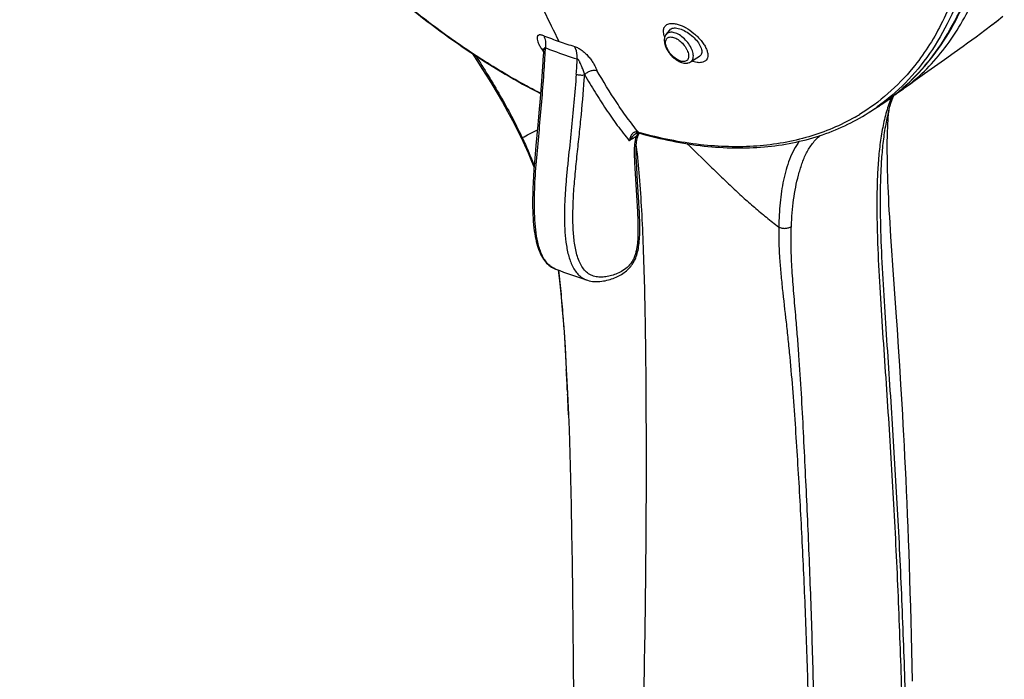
# Model space of a CAD drawing. Header units: millimetres. Extents: x 18 to 699, y 6 to 689.
# Tile 8 of 53: x 185 to 267, y 170 to 225. Entities that reach past the tile are written whole.
import ezdxf

# ---------------------------------------------------------------- set-up
doc = ezdxf.new("R2010")
doc.units = ezdxf.units.MM
doc.header["$LTSCALE"] = 46.255
doc.layers.get('0').update_dxf_attribs({"linetype": 'CONTINUOUS'})

msp = doc.modelspace()

# ---------------------------------------------------------------- linework, layer by layer
at = {"color": 7, "linetype": 'CONTINUOUS'}
for p, q in [((239.062, 223.584), (239.355, 223.946)), ((262.208, 221.496), (263.001, 222.06)), ((263.001, 222.06), (263.754, 222.601)), ((241.095, 221.296), (241.828, 221.757)), ((259.761, 219.758), (260.546, 220.317)), ((258.744, 219.118), (258.755, 219.128)), ((258.747, 219.115), (258.757, 219.125)), ((258.795, 219.06), (258.807, 219.068)), ((255.86, 217.047), (256.618, 217.528)), ((257.576, 217.26), (257.576, 217.258)), ((257.592, 217.252), (257.601, 217.318)), ((257.601, 217.318), (257.609, 217.372)), ((257.609, 217.372), (257.616, 217.416)), ((236.542, 215.318), (236.535, 215.314)), ((236.734, 215.372), (236.734, 215.372)), ((236.806, 215.326), (236.829, 215.358)), ((236.612, 212.49), (236.585, 213.02)), ((236.644, 211.92), (236.612, 212.49)), ((236.682, 211.302), (236.644, 211.92)), ((236.789, 209.605), (236.682, 211.302)), ((257.911, 204.369), (257.827, 205.582)), ((229.874, 204.041), (229.874, 204.041)), ((258.189, 200.429), (257.911, 204.369)), ((232.515, 203.121), (232.515, 203.121)), ((258.287, 199.013), (258.189, 200.429)), ((258.386, 197.544), (258.287, 199.013)), ((258.485, 196.021), (258.386, 197.544)), ((230.854, 193.696), (230.933, 191.91))]:
    msp.add_line(p, q, dxfattribs=at)
at = {"color": 9, "linetype": 'CONTINUOUS'}
for p, q in [((258.741, 219.121), (258.752, 219.13)), ((258.743, 219.118), (258.754, 219.127)), ((230.751, 195.765), (230.752, 195.728)), ((230.854, 193.696), (230.857, 193.633))]:
    msp.add_line(p, q, dxfattribs=at)
at = {"color": 7, "linetype": 'CONTINUOUS'}
for points in [[(266.144, 224.364), (266.522, 224.66), (267.054, 225.105)], [(263.754, 222.601), (264.119, 222.865), (264.48, 223.127), (264.838, 223.389), (265.194, 223.653), (265.552, 223.919), (266.144, 224.364)], [(222.929, 221.999), (223.015, 221.868), (223.366, 221.327), (223.738, 220.745), (224.134, 220.113), (224.551, 219.433), (224.993, 218.695), (225.435, 217.933), (225.86, 217.176), (226.264, 216.428), (226.639, 215.704), (226.966, 215.044)], [(228.844, 222.084), (228.808, 221.475), (228.798, 221.299)], [(228.813, 222.393), (228.812, 222.395), (228.813, 222.395), (228.814, 222.392), (228.815, 222.387), (228.817, 222.379), (228.82, 222.369), (228.823, 222.356), (228.827, 222.342), (228.83, 222.324), (228.833, 222.305), (228.837, 222.283), (228.84, 222.259), (228.842, 222.233), (228.844, 222.205), (228.845, 222.176), (228.846, 222.144), (228.845, 222.11), (228.844, 222.084)], [(228.798, 221.299), (228.689, 219.689), (228.578, 218.253), (228.476, 217.066), (228.385, 216.053)], [(260.546, 220.317), (261.377, 220.907), (262.208, 221.496)], [(258.807, 219.068), (259.399, 219.498), (259.761, 219.758)], [(258.07, 218.56), (258.337, 218.736), (258.795, 219.06)], [(257.576, 217.26), (257.666, 217.58), (257.781, 217.947), (257.902, 218.288), (257.983, 218.491)], [(257.827, 205.582), (257.75, 206.747), (257.714, 207.311), (257.68, 207.862), (257.648, 208.402), (257.618, 208.928), (257.591, 209.44), (257.566, 209.939), (257.543, 210.424), (257.523, 210.894), (257.506, 211.35), (257.49, 211.79), (257.478, 212.216), (257.468, 212.625), (257.46, 213.019), (257.454, 213.396), (257.451, 213.756), (257.45, 214.099), (257.451, 214.424), (257.453, 214.731), (257.458, 215.021), (257.464, 215.293), (257.472, 215.547), (257.481, 215.784), (257.491, 216.004), (257.501, 216.206), (257.513, 216.391), (257.524, 216.56), (257.536, 216.712), (257.548, 216.849), (257.56, 216.971), (257.572, 217.078), (257.582, 217.171), (257.592, 217.252)], [(228.385, 216.053), (228.226, 214.345), (228.16, 213.614), (228.103, 212.949), (228.056, 212.337), (228.019, 211.773), (227.99, 211.245), (227.97, 210.758), (227.957, 210.309), (227.95, 209.9), (227.949, 209.533), (227.953, 209.195), (227.961, 208.874), (227.973, 208.57), (227.989, 208.278), (228.009, 207.999), (228.032, 207.731), (228.06, 207.474), (228.091, 207.229), (228.126, 206.994), (228.165, 206.769), (228.207, 206.555), (228.253, 206.349), (228.303, 206.153), (228.357, 205.965), (228.415, 205.786), (228.477, 205.615), (228.543, 205.452), (228.613, 205.298), (228.687, 205.152), (228.765, 205.015), (228.847, 204.886), (228.933, 204.766), (229.022, 204.654), (229.115, 204.551), (229.211, 204.456), (229.31, 204.369), (229.413, 204.29), (229.519, 204.218), (229.628, 204.154), (229.74, 204.098), (229.855, 204.049), (229.874, 204.041)], [(226.966, 215.044), (227.27, 214.399), (227.578, 213.71), (227.862, 213.03), (228.069, 212.501)], [(236.542, 215.318), (236.57, 215.334), (236.599, 215.348), (236.627, 215.358), (236.654, 215.366), (236.68, 215.371), (236.706, 215.373), (236.734, 215.372)], [(236.585, 213.02), (236.57, 213.358), (236.563, 213.522), (236.559, 213.682), (236.556, 213.837), (236.557, 213.987), (236.56, 214.131), (236.566, 214.268), (236.575, 214.399), (236.588, 214.526), (236.603, 214.649), (236.622, 214.769), (236.645, 214.887), (236.672, 215.006), (236.691, 215.076)], [(236.691, 215.076), (236.692, 215.082), (236.706, 215.127), (236.725, 215.175), (236.747, 215.224), (236.774, 215.274), (236.806, 215.326)], [(236.734, 215.372), (236.763, 215.369), (236.794, 215.365), (236.821, 215.36), (236.845, 215.355), (236.866, 215.35), (236.877, 215.347)], [(232.515, 203.121), (232.654, 203.082), (232.797, 203.051), (232.944, 203.029), (233.094, 203.015), (233.246, 203.01), (233.399, 203.012), (233.551, 203.022), (233.7, 203.037), (233.847, 203.059), (233.99, 203.085), (234.129, 203.115), (234.264, 203.148), (234.395, 203.186), (234.524, 203.226), (234.649, 203.27), (234.772, 203.318), (234.892, 203.369), (235.01, 203.424), (235.125, 203.483), (235.238, 203.545), (235.348, 203.611), (235.455, 203.681), (235.56, 203.754), (235.661, 203.832), (235.759, 203.913), (235.853, 203.999), (235.943, 204.087), (236.028, 204.178), (236.108, 204.272), (236.182, 204.367), (236.25, 204.462), (236.312, 204.558), (236.369, 204.654), (236.422, 204.754), (236.474, 204.86), (236.522, 204.972), (236.568, 205.091), (236.61, 205.216), (236.649, 205.347), (236.684, 205.483), (236.716, 205.624), (236.744, 205.768), (236.769, 205.915), (236.79, 206.064), (236.809, 206.217), (236.824, 206.374), (236.838, 206.536), (236.848, 206.705), (236.857, 206.88), (236.863, 207.065), (236.867, 207.261), (236.868, 207.467), (236.868, 207.68), (236.864, 207.899), (236.859, 208.12), (236.852, 208.346), (236.843, 208.577), (236.832, 208.817), (236.819, 209.07), (236.789, 209.605)], [(230.072, 203.968), (230.154, 203.311), (230.291, 202.044), (230.419, 200.67), (230.536, 199.177), (230.647, 197.535), (230.752, 195.728), (230.854, 193.696)], [(259.549, 169.748), (259.521, 171.048), (259.492, 172.319), (259.462, 173.56), (259.43, 174.774), (259.398, 175.961), (259.364, 177.123), (259.33, 178.259), (259.294, 179.372), (259.257, 180.461), (259.219, 181.528), (259.179, 182.574), (259.139, 183.598), (259.097, 184.601), (259.054, 185.585), (259.01, 186.55), (258.965, 187.496), (258.919, 188.424), (258.873, 189.333), (258.825, 190.225), (258.778, 191.1), (258.73, 191.959), (258.681, 192.802), (258.632, 193.629), (258.583, 194.441), (258.485, 196.021)], [(230.933, 191.916), (230.981, 190.698), (231.047, 188.692), (231.104, 186.584), (231.152, 184.37), (231.194, 182.063), (231.231, 179.632), (231.265, 177.049), (231.298, 174.33), (231.328, 171.405), (231.353, 168.412)]]:
    msp.add_lwpolyline(points, dxfattribs=at)
at = {"color": 9, "linetype": 'CONTINUOUS'}
for centre, radius, start, end in [((256.092, 237.604), 16.623, 307.20779, 308.31319), ((256.073, 237.628), 16.654, 308.31337, 309.6486), ((241.521, 255.559), 34.49, 248.48217, 250.776), ((240.735, 253.281), 32.08, 250.76109, 253.16852), ((85.573, 230.05), 143.65, 356.4622, 356.97152), ((94.844, 230.271), 137.102, 355.81646, 356.34845), ((247.314, 232.172), 17.35, 308.21533, 311.20174), ((247.426, 232.029), 17.169, 303.83349, 305.17183), ((247.42, 232.038), 17.179, 305.17188, 306.1008), ((247.403, 232.061), 17.208, 306.10114, 307.75457), ((247.383, 232.087), 17.241, 307.7543, 308.21154), ((246.671, 231.544), 17.164, 302.37019, 305.36515), ((247.425, 232.031), 17.172, 302.36996, 303.83328), ((246.227, 231.556), 17.14, 299.9036, 301.32804), ((246.739, 250.883), 36.831, 254.26309, 254.49092), ((193.403, 199.154), 37.217, 25.17799, 25.33549), ((237.126, 214.363), 1.119, 121.87105, 122.48582), ((238.025, 214.17), 1.735, 137.04484, 139.04332), ((238.1, 214.101), 1.836, 136.44398, 137.05721), ((230.481, 205.643), 1.713, 246.56976, 248.27807), ((230.485, 205.653), 1.724, 248.27745, 249.23252), ((-64.208, 179.964), 295.381, 2.6981, 3.05336), ((-134.537, 176.644), 365.789, 2.39281, 2.66207)]:
    msp.add_arc(centre, radius, start, end, dxfattribs=at)
at = {"color": 7, "linetype": 'CONTINUOUS'}
for centre, radius, start, end in [((247.224, 232.347), 17.546, 302.37199, 311.05106), ((248.079, 252.026), 51.322, 249.22341, 252.3468)]:
    msp.add_arc(centre, radius, start, end, dxfattribs=at)
at = {"color": 9, "linetype": 'CONTINUOUS'}
for points, knots in [([(228.611, 218.679), (227.347, 219.325), (224.816, 220.751), (221.11, 223.204), (217.439, 225.999), (213.835, 229.111), (210.329, 232.514), (205.801, 237.428), (200.586, 244.094), (195.203, 252.674), (191.528, 260.182), (189.173, 266.258), (187.736, 270.739), (186.623, 275.149), (185.846, 279.451), (185.409, 283.608), (185.317, 287.583), (185.573, 291.345), (186.174, 294.859), (187.116, 298.097), (188.395, 301.03), (190, 303.63), (191.921, 305.873), (194.14, 307.734), (196.635, 309.194), (199.381, 310.237), (202.348, 310.857), (205.51, 311.05), (208.837, 310.818), (212.301, 310.165), (214.616, 309.474), (215.787, 309.065)], [0, 0, 0, 0, 0.032735, 0.066919, 0.102417, 0.139062, 0.176668, 0.215028, 0.293096, 0.371444, 0.448206, 0.485451, 0.521657, 0.556646, 0.590263, 0.622386, 0.652932, 0.681861, 0.70919, 0.734999, 0.75944, 0.782745, 0.805221, 0.827242, 0.84922, 0.871572, 0.894681, 0.91887, 0.944387, 0.971399, 1, 1, 1, 1]), ([(259.167, 263.793), (260.068, 261.678), (261.668, 257.466), (263.469, 251.125), (264.595, 244.984), (265.027, 239.148), (264.753, 233.716), (263.776, 228.782), (262.352, 225.088), (260.868, 222.505), (260.021, 221.339), (259.573, 220.791)], [0, 0, 0, 0, 0.153451, 0.300396, 0.439442, 0.569558, 0.690191, 0.801407, 0.904048, 0.952727, 1, 1, 1, 1]), ([(265.112, 244.079), (265.273, 242.62), (265.473, 239.768), (265.38, 235.601), (264.889, 231.701), (264.001, 228.106), (262.722, 224.853), (261.063, 221.975), (259.036, 219.505), (257.444, 218.143), (256.605, 217.547)], [0, 0, 0, 0, 0.150859, 0.293479, 0.427799, 0.554108, 0.673104, 0.785941, 0.894235, 1, 1, 1, 1]), ([(258.807, 219.068), (259.414, 219.512), (260.58, 220.492), (262.116, 222.218), (263.455, 224.171), (264.606, 226.328), (265.567, 228.677), (266.609, 232.126), (267.039, 234.868), (267.182, 236.74)], [0, 0, 0, 0, 0.11204, 0.225969, 0.342989, 0.463915, 0.589454, 0.720268, 1, 1, 1, 1]), ([(230.164, 222.992), (229.732, 223.828), (228.895, 225.543), (227.326, 229.111), (226.274, 231.876), (225.613, 233.751)], [0, 0, 0, 0, 0.241372, 0.489631, 1, 1, 1, 1]), ([(258.754, 219.127), (259.482, 219.765), (260.853, 221.187), (262.579, 223.664), (263.983, 226.483), (264.678, 228.515), (264.973, 229.573)], [0, 0, 0, 0, 0.23563, 0.478628, 0.732506, 1, 1, 1, 1]), ([(238.943, 223.362), (238.89, 223.493), (238.833, 223.691), (238.832, 223.948), (238.869, 224.112), (238.943, 224.252), (239.095, 224.404), (239.255, 224.462), (239.364, 224.479)], [0, 0, 0, 0, 0.301499, 0.430229, 0.546873, 0.656049, 0.764023, 1, 1, 1, 1]), ([(239.364, 224.479), (239.456, 224.495), (239.659, 224.498), (239.977, 224.441), (240.32, 224.324), (240.805, 224.089), (241.269, 223.767), (241.688, 223.384), (241.966, 223.077), (242.197, 222.763), (242.373, 222.452), (242.487, 222.155), (242.535, 221.881), (242.511, 221.638), (242.408, 221.437), (242.228, 221.298), (242.081, 221.254), (242.002, 221.242)], [0, 0, 0, 0, 0.052567, 0.113464, 0.182084, 0.257043, 0.417683, 0.498936, 0.577652, 0.6517, 0.719274, 0.779083, 0.830689, 0.874988, 0.91485, 0.954964, 1, 1, 1, 1]), ([(239.359, 223.749), (239.3, 223.739), (239.188, 223.703), (239.097, 223.627), (239.062, 223.584)], [0, 0, 0, 0, 0.514218, 1, 1, 1, 1]), ([(241.095, 221.296), (241.137, 221.322), (241.213, 221.391), (241.289, 221.532), (241.325, 221.703), (241.321, 221.897), (241.278, 222.109), (241.169, 222.418), (240.947, 222.802), (240.593, 223.211), (240.242, 223.488), (239.947, 223.646), (239.686, 223.743), (239.481, 223.769), (239.359, 223.749)], [0, 0, 0, 0, 0.041491, 0.084711, 0.132464, 0.186363, 0.246863, 0.313552, 0.4608, 0.616187, 0.765302, 0.833479, 0.895686, 1, 1, 1, 1]), ([(228.87, 223.473), (228.825, 223.491), (228.74, 223.519), (228.618, 223.54), (228.514, 223.536), (228.428, 223.506), (228.366, 223.45), (228.33, 223.375), (228.316, 223.285), (228.324, 223.141), (228.386, 222.937), (228.51, 222.682), (228.672, 222.415), (228.79, 222.233), (228.846, 222.14)], [0, 0, 0, 0, 0.073011, 0.134798, 0.186321, 0.229674, 0.269055, 0.309317, 0.354056, 0.405013, 0.526939, 0.67306, 0.83492, 1, 1, 1, 1]), ([(228.87, 223.473), (228.941, 223.327), (229.009, 223.081), (229.036, 222.737), (229.031, 222.554), (229.022, 222.461)], [0, 0, 0, 0, 0.469817, 0.728079, 1, 1, 1, 1]), ([(240.593, 221.325), (240.485, 221.307), (240.304, 221.334), (240.075, 221.428), (239.819, 221.577), (239.521, 221.833), (239.277, 222.145), (239.131, 222.415), (239.054, 222.612), (239.012, 222.799), (239.005, 222.97), (239.036, 223.119), (239.106, 223.24), (239.213, 223.325), (239.3, 223.352), (239.345, 223.36)], [0, 0, 0, 0, 0.107697, 0.172638, 0.243916, 0.398812, 0.556781, 0.631667, 0.701233, 0.764132, 0.819749, 0.868547, 0.912468, 0.954956, 1, 1, 1, 1]), ([(239.345, 223.36), (239.453, 223.378), (239.634, 223.35), (239.862, 223.257), (240.119, 223.108), (240.417, 222.852), (240.661, 222.539), (240.807, 222.269), (240.883, 222.072), (240.926, 221.886), (240.932, 221.715), (240.901, 221.566), (240.831, 221.444), (240.724, 221.359), (240.638, 221.332), (240.593, 221.325)], [0, 0, 0, 0, 0.107697, 0.172638, 0.243916, 0.398812, 0.556781, 0.631667, 0.701233, 0.764132, 0.819749, 0.868547, 0.912468, 0.954956, 1, 1, 1, 1]), ([(229.022, 222.461), (229.018, 222.464), (229.008, 222.468), (228.994, 222.472), (228.979, 222.474), (228.967, 222.47), (228.956, 222.462), (228.943, 222.451), (228.922, 222.426), (228.901, 222.383), (228.882, 222.328), (228.868, 222.268), (228.853, 222.187), (228.846, 222.125), (228.844, 222.084)], [0, 0, 0, 0, 0.034579, 0.066367, 0.095113, 0.12212, 0.149319, 0.176748, 0.232585, 0.351587, 0.476776, 0.605823, 0.736314, 1, 1, 1, 1]), ([(229.022, 222.461), (229.244, 222.374), (230.116, 222.04), (231.001, 221.741), (231.667, 221.539)], [0, 0, 0, 0, 0.254542, 1, 1, 1, 1]), ([(231.667, 221.539), (231.67, 221.635), (231.661, 221.989), (231.571, 222.348), (231.446, 222.575)], [0, 0, 0, 0, 0.268881, 1, 1, 1, 1]), ([(231.446, 222.575), (231.552, 222.543), (231.772, 222.441), (232.084, 222.232), (232.382, 221.973), (232.647, 221.689), (232.87, 221.403), (233.018, 221.162), (233.113, 220.977), (233.177, 220.844), (233.228, 220.734), (233.272, 220.647), (233.294, 220.603), (233.304, 220.581)], [0, 0, 0, 0, 0.11904, 0.257172, 0.401456, 0.541763, 0.672389, 0.789678, 0.843755, 0.895966, 0.947712, 0.973934, 1, 1, 1, 1]), ([(223.205, 221.818), (223.562, 221.266), (224.26, 220.161), (225.261, 218.485), (226.193, 216.796), (226.769, 215.654), (227.04, 215.08)], [0, 0, 0, 0, 0.25393, 0.505631, 0.754427, 1, 1, 1, 1]), ([(229.8, 204.071), (229.678, 204.124), (229.441, 204.262), (229.136, 204.552), (228.881, 204.913), (228.674, 205.331), (228.508, 205.792), (228.333, 206.457), (228.193, 207.341), (228.111, 208.438), (228.091, 209.565), (228.116, 210.71), (228.199, 212.256), (228.372, 214.196), (228.594, 216.527), (228.792, 218.858), (228.901, 220.411), (228.949, 221.186)], [0, 0, 0, 0, 0.022529, 0.046, 0.070865, 0.097228, 0.124949, 0.153795, 0.213969, 0.276421, 0.340323, 0.405193, 0.470744, 0.60304, 0.735742, 0.86815, 1, 1, 1, 1]), ([(228.798, 221.299), (228.796, 221.276), (228.831, 221.239), (228.887, 221.209), (228.927, 221.194), (228.949, 221.186)], [0, 0, 0, 0, 0.355157, 0.64049, 1, 1, 1, 1]), ([(232.283, 220.219), (232.275, 220.276), (232.249, 220.39), (232.189, 220.556), (232.116, 220.72), (232.043, 220.89), (231.966, 221.064), (231.901, 221.211), (231.844, 221.329), (231.805, 221.402), (231.769, 221.457), (231.745, 221.49), (231.722, 221.512), (231.704, 221.524), (231.686, 221.533), (231.673, 221.538), (231.667, 221.539)], [0, 0, 0, 0, 0.117612, 0.235396, 0.356708, 0.482179, 0.610979, 0.74254, 0.809242, 0.87638, 0.909884, 0.942876, 0.958716, 0.973533, 0.987277, 1, 1, 1, 1]), ([(242.002, 221.242), (241.878, 221.22), (241.595, 221.229), (241.324, 221.299), (241.18, 221.349)], [0, 0, 0, 0, 0.453742, 1, 1, 1, 1]), ([(232.283, 220.219), (232.348, 220.293), (232.502, 220.424), (232.767, 220.559), (233.043, 220.621), (233.225, 220.606), (233.304, 220.581)], [0, 0, 0, 0, 0.260902, 0.528419, 0.780326, 1, 1, 1, 1]), ([(236.749, 215.432), (236.432, 215.827), (235.813, 216.639), (234.634, 218.337), (233.822, 219.672), (233.304, 220.581)], [0, 0, 0, 0, 0.245188, 0.493715, 1, 1, 1, 1]), ([(259.573, 220.791), (258.944, 220.024), (257.571, 218.596), (255.974, 217.424), (255.138, 216.916)], [0, 0, 0, 0, 0.50354, 1, 1, 1, 1]), ([(231.58, 220.269), (231.523, 219.486), (231.394, 217.917), (231.164, 215.563), (230.952, 213.6), (230.792, 212.03), (230.69, 210.856), (230.621, 209.689), (230.591, 208.533), (230.613, 207.396), (230.705, 206.291), (230.864, 205.404), (231.064, 204.741), (231.254, 204.287), (231.491, 203.881), (231.782, 203.539), (232.125, 203.277), (232.383, 203.163), (232.515, 203.121)], [0, 0, 0, 0, 0.131882, 0.264329, 0.397073, 0.463361, 0.529371, 0.594887, 0.659695, 0.723493, 0.785779, 0.84569, 0.874368, 0.901908, 0.928128, 0.952993, 0.976762, 1, 1, 1, 1]), ([(231.345, 207.099), (231.307, 207.629), (231.287, 208.705), (231.353, 210.33), (231.49, 211.971), (231.663, 213.62), (231.839, 215.272), (232.061, 217.47), (232.202, 219.12), (232.283, 220.219)], [0, 0, 0, 0, 0.121126, 0.244926, 0.370315, 0.496473, 0.622755, 0.74886, 1, 1, 1, 1]), ([(231.58, 220.269), (231.632, 220.25), (231.748, 220.221), (231.929, 220.198), (232.111, 220.195), (232.229, 220.208), (232.283, 220.219)], [0, 0, 0, 0, 0.232509, 0.501087, 0.769093, 1, 1, 1, 1]), ([(232.283, 220.219), (232.562, 219.729), (233.13, 218.764), (234.032, 217.358), (234.98, 216.011), (235.649, 215.149), (235.994, 214.732)], [0, 0, 0, 0, 0.254943, 0.506758, 0.755167, 1, 1, 1, 1]), ([(257.815, 218.362), (257.644, 217.971), (257.353, 217.137), (257.044, 215.81), (256.826, 214.387), (256.681, 212.88), (256.601, 211.3), (256.575, 209.654), (256.59, 207.947), (256.658, 205.568), (256.818, 202.506), (257.059, 198.77), (257.319, 194.983), (257.57, 191.175), (257.808, 187.353), (258.027, 183.518), (258.22, 179.671), (258.443, 174.524), (258.667, 168.071), (258.875, 160.309), (259.036, 152.527), (259.204, 142.124), (259.315, 131.703), (259.39, 121.269), (259.427, 114.737), (259.453, 109.507), (259.476, 105.581), (259.5, 101.652), (259.524, 99.032), (259.54, 97.721)], [0, 0, 0, 0, 0.010597, 0.021859, 0.033778, 0.046315, 0.059416, 0.073041, 0.087182, 0.101798, 0.132117, 0.16329, 0.194754, 0.226343, 0.258039, 0.289824, 0.321697, 0.353646, 0.417727, 0.481996, 0.546412, 0.610946, 0.740303, 0.805108, 0.86999, 0.902462, 0.934951, 0.967464, 1, 1, 1, 1]), ([(257.576, 217.258), (257.46, 216.821), (257.267, 215.909), (257.07, 214.491), (256.942, 212.993), (256.872, 211.425), (256.85, 209.793), (256.873, 207.508), (256.985, 204.546), (257.203, 200.91), (257.454, 197.206), (257.707, 193.472), (258.031, 188.467), (258.395, 182.184), (258.73, 174.615), (258.989, 167.016), (259.193, 159.395), (259.352, 151.756), (259.518, 141.542), (259.625, 131.312), (259.696, 121.066), (259.736, 113.363), (259.765, 106.936), (259.792, 101.784), (259.811, 99.205), (259.823, 97.914)], [0, 0, 0, 0, 0.011358, 0.023359, 0.035955, 0.049102, 0.062764, 0.076918, 0.106497, 0.137195, 0.168387, 0.199731, 0.231177, 0.294333, 0.35778, 0.421441, 0.485269, 0.549235, 0.613316, 0.741783, 0.806157, 0.870629, 0.93522, 0.96758, 1, 1, 1, 1]), ([(254.772, 216.699), (254.171, 216.354), (252.918, 215.731), (250.921, 215.018), (248.807, 214.524), (245.792, 214.154), (241.753, 214.278), (238.532, 214.937), (236.891, 215.392)], [0, 0, 0, 0, 0.112904, 0.227594, 0.345078, 0.466248, 0.722215, 1, 1, 1, 1]), ([(227.084, 214.987), (227.287, 215.087), (227.705, 215.303), (228.126, 215.515), (228.344, 215.627)], [0, 0, 0, 0, 0.479936, 1, 1, 1, 1]), ([(236.605, 215.459), (236.564, 215.462), (236.502, 215.459), (236.422, 215.437), (236.348, 215.403), (236.266, 215.338), (236.155, 215.206), (236.076, 215.045), (236.022, 214.87), (236.002, 214.779), (235.994, 214.732)], [0, 0, 0, 0, 0.118332, 0.177537, 0.236066, 0.353457, 0.474969, 0.730035, 0.86348, 1, 1, 1, 1]), ([(236.749, 215.432), (236.739, 215.435), (236.691, 215.446), (236.643, 215.454), (236.605, 215.459)], [0, 0, 0, 0, 0.229169, 1, 1, 1, 1]), ([(236.734, 215.372), (236.709, 215.374), (236.658, 215.395), (236.621, 215.435), (236.605, 215.459)], [0, 0, 0, 0, 0.460646, 1, 1, 1, 1]), ([(236.877, 215.347), (236.853, 215.354), (236.805, 215.376), (236.767, 215.412), (236.749, 215.432)], [0, 0, 0, 0, 0.488183, 1, 1, 1, 1]), ([(227.084, 214.987), (227.07, 214.988), (227.043, 214.992), (227, 215.006), (226.974, 215.027), (226.966, 215.044)], [0, 0, 0, 0, 0.317084, 0.583309, 1, 1, 1, 1]), ([(227.084, 214.987), (227.175, 214.794), (227.53, 214.026), (227.857, 213.244), (228.083, 212.653)], [0, 0, 0, 0, 0.252052, 1, 1, 1, 1]), ([(236.554, 215.081), (236.497, 214.872), (236.422, 214.451), (236.394, 213.821), (236.414, 213.205), (236.444, 212.597), (236.477, 211.992), (236.525, 211.187), (236.591, 210.182), (236.654, 209.176), (236.693, 208.367), (236.713, 207.756), (236.717, 207.138), (236.696, 206.512), (236.645, 205.984), (236.568, 205.561), (236.486, 205.243), (236.371, 204.935), (236.167, 204.562), (235.832, 204.181), (235.366, 203.85), (234.885, 203.622), (234.404, 203.473), (233.929, 203.387), (233.462, 203.37), (233.011, 203.448), (232.596, 203.644), (232.244, 203.96), (231.967, 204.37), (231.754, 204.848), (231.594, 205.372), (231.436, 206.124), (231.373, 206.706), (231.345, 207.099)], [0, 0, 0, 0, 0.035334, 0.069551, 0.102941, 0.136035, 0.169048, 0.201997, 0.267795, 0.33368, 0.366775, 0.40007, 0.433672, 0.467735, 0.502465, 0.520152, 0.538047, 0.556033, 0.573785, 0.607265, 0.637974, 0.66663, 0.693866, 0.720065, 0.745332, 0.769826, 0.79416, 0.819338, 0.846109, 0.874589, 0.90452, 0.935573, 1, 1, 1, 1]), ([(236.525, 215.307), (236.414, 215.237), (236.216, 215.058), (236.062, 214.844), (235.994, 214.732)], [0, 0, 0, 0, 0.50096, 1, 1, 1, 1]), ([(236.691, 215.076), (236.689, 215.072), (236.674, 215.068), (236.649, 215.069), (236.605, 215.072), (236.573, 215.077), (236.554, 215.081)], [0, 0, 0, 0, 0.08888, 0.28367, 0.590055, 1, 1, 1, 1]), ([(250.13, 214.685), (249.961, 214.46), (249.658, 213.972), (249.308, 213.174), (249.031, 212.325), (248.812, 211.437), (248.644, 210.515), (248.525, 209.557), (248.452, 208.565), (248.429, 207.891), (248.421, 207.549)], [0, 0, 0, 0, 0.113447, 0.230555, 0.350534, 0.473145, 0.598913, 0.728404, 0.862056, 1, 1, 1, 1]), ([(249.469, 207.611), (249.484, 207.989), (249.529, 208.729), (249.648, 209.815), (249.82, 210.857), (250.05, 211.856), (250.336, 212.812), (250.705, 213.712), (251.2, 214.52), (251.631, 214.972), (251.865, 215.167)], [0, 0, 0, 0, 0.139493, 0.273722, 0.403406, 0.529182, 0.651932, 0.771609, 0.887375, 1, 1, 1, 1]), ([(236.567, 214.271), (236.666, 213.435), (236.833, 211.661), (237.016, 208.862), (237.154, 205.796), (237.292, 201.233), (237.356, 196.42), (237.383, 191.443), (237.392, 186.378), (237.362, 180.069), (237.232, 169.898), (236.992, 159.576), (236.703, 148.998), (236.392, 137.844), (236.087, 126.633), (235.769, 115.681), (235.538, 108.247), (235.342, 102.607), (235.185, 98.665), (235.107, 96.912), (235.067, 96.097)], [0, 0, 0, 0, 0.021379, 0.045187, 0.07118, 0.099244, 0.161013, 0.193314, 0.225522, 0.28954, 0.353394, 0.483615, 0.551533, 0.621896, 0.766744, 0.836114, 0.899898, 0.955475, 0.97931, 1, 1, 1, 1]), ([(240.818, 214.481), (241.426, 213.884), (242.335, 212.985), (243.558, 211.795), (244.487, 210.91), (245.433, 210.037), (246.401, 209.183), (247.396, 208.351), (248.075, 207.812), (248.421, 207.549)], [0, 0, 0, 0, 0.248309, 0.372591, 0.497158, 0.62211, 0.747478, 0.873394, 1, 1, 1, 1]), ([(248.421, 207.549), (248.404, 206.732), (248.444, 205.477), (248.581, 203.776), (248.765, 201.956), (248.985, 200.094), (249.193, 198.193), (249.387, 196.242), (249.595, 193.772), (249.806, 190.784), (249.998, 187.774), (250.234, 183.737), (250.492, 178.671), (250.739, 172.576), (250.911, 166.462), (250.969, 162.381), (250.984, 160.338)], [0, 0, 0, 0, 0.051853, 0.079547, 0.10823, 0.167855, 0.198478, 0.229469, 0.29222, 0.355649, 0.419465, 0.483521, 0.612134, 0.741162, 0.870417, 1, 1, 1, 1]), ([(248.421, 207.549), (248.503, 207.508), (248.683, 207.448), (248.965, 207.429), (249.237, 207.479), (249.4, 207.56), (249.469, 207.611)], [0, 0, 0, 0, 0.250761, 0.51158, 0.766076, 1, 1, 1, 1]), ([(249.855, 199.972), (249.797, 200.655), (249.679, 201.992), (249.527, 203.953), (249.438, 205.818), (249.446, 207.027), (249.469, 207.611)], [0, 0, 0, 0, 0.268333, 0.526281, 0.770848, 1, 1, 1, 1]), ([(230.092, 203.96), (230.175, 203.284), (230.321, 201.925), (230.552, 199.193), (230.677, 197.137), (230.751, 195.765)], [0, 0, 0, 0, 0.248732, 0.498477, 1, 1, 1, 1]), ([(250.429, 94.302), (250.446, 95.421), (250.475, 97.1), (250.523, 99.337), (250.558, 101.014), (250.592, 102.691), (250.642, 104.926), (250.7, 107.718), (250.772, 111.068), (250.864, 115.531), (250.976, 121.105), (251.101, 127.789), (251.217, 134.465), (251.319, 141.13), (251.403, 147.78), (251.452, 154.41), (251.445, 161.016), (251.362, 167.6), (251.19, 174.164), (250.944, 180.705), (250.696, 186.139), (250.484, 190.463), (250.311, 193.676), (250.142, 196.329), (249.985, 198.423), (249.899, 199.458), (249.855, 199.972)], [0, 0, 0, 0, 0.031762, 0.047637, 0.063505, 0.079366, 0.095229, 0.126935, 0.158627, 0.190302, 0.253607, 0.316846, 0.38001, 0.443078, 0.506007, 0.56873, 0.631213, 0.693474, 0.755575, 0.817536, 0.879232, 0.909921, 0.940405, 0.970518, 0.985362, 1, 1, 1, 1])]:
    msp.add_open_spline(points, degree=3, knots=knots, dxfattribs=at)
at = {"color": 7, "linetype": 'CONTINUOUS'}
for points, knots in [([(194.124, 307.962), (193.51, 307.515), (192.33, 306.536), (190.75, 304.837), (189.359, 302.915), (188.167, 300.783), (187.177, 298.455), (186.11, 295.033), (185.333, 290.305), (185.266, 284.203), (186.036, 277.672), (187.622, 270.841), (189.99, 263.847), (193.091, 256.831), (196.86, 249.939), (201.219, 243.311), (206.078, 237.087), (211.337, 231.393), (216.887, 226.349), (222.614, 222.059), (226.609, 219.68), (228.609, 218.653)], [0, 0, 0, 0, 0.021111, 0.042499, 0.064371, 0.086915, 0.110287, 0.134617, 0.186447, 0.242853, 0.303794, 0.368895, 0.437521, 0.508853, 0.581937, 0.655745, 0.729214, 0.8013, 0.871015, 0.937485, 1, 1, 1, 1]), ([(258.757, 219.125), (259.491, 219.764), (260.874, 221.187), (262.619, 223.661), (264.041, 226.468), (264.749, 228.49), (265.051, 229.541)], [0, 0, 0, 0, 0.23682, 0.480343, 0.733859, 1, 1, 1, 1]), ([(239.062, 223.584), (239.023, 223.535), (238.957, 223.425), (238.905, 223.239), (238.894, 223.042), (238.93, 222.763), (239.06, 222.406), (239.314, 222.004), (239.592, 221.705), (239.844, 221.503), (240.039, 221.377), (240.238, 221.279), (240.498, 221.193), (240.704, 221.176), (240.832, 221.198)], [0, 0, 0, 0, 0.053887, 0.108335, 0.164292, 0.222819, 0.349476, 0.487442, 0.629007, 0.698195, 0.764853, 0.828315, 0.888399, 1, 1, 1, 1]), ([(239.355, 223.946), (239.389, 223.989), (239.483, 224.063), (239.596, 224.097), (239.656, 224.107)], [0, 0, 0, 0, 0.472915, 1, 1, 1, 1]), ([(239.656, 224.107), (239.719, 224.117), (239.857, 224.122), (240.075, 224.087), (240.31, 224.014), (240.645, 223.865), (241.054, 223.604), (241.482, 223.216), (241.768, 222.849), (241.925, 222.551), (241.997, 222.347), (242.027, 222.159), (242.01, 221.991), (241.944, 221.85), (241.869, 221.783), (241.828, 221.757)], [0, 0, 0, 0, 0.051064, 0.109596, 0.175262, 0.246992, 0.402074, 0.560259, 0.706314, 0.770874, 0.828305, 0.878353, 0.921845, 0.961127, 1, 1, 1, 1]), ([(240.832, 221.198), (240.855, 221.201), (240.947, 221.221), (241.035, 221.258), (241.095, 221.296)], [0, 0, 0, 0, 0.251765, 1, 1, 1, 1]), ([(236.877, 215.347), (238.623, 214.855), (241.25, 214.316), (244.732, 214.092), (247.199, 214.177), (249.561, 214.511), (251.804, 215.096), (253.916, 215.929), (255.232, 216.649), (255.86, 217.047)], [0, 0, 0, 0, 0.277173, 0.407478, 0.532805, 0.653825, 0.771366, 0.886399, 1, 1, 1, 1]), ([(236.554, 215.081), (236.507, 215.052), (236.39, 214.981), (236.205, 214.861), (236.065, 214.774), (235.994, 214.732)], [0, 0, 0, 0, 0.248987, 0.625513, 1, 1, 1, 1])]:
    msp.add_open_spline(points, degree=3, knots=knots, dxfattribs=at)
at = {"color": 9, "linetype": 'CONTINUOUS'}
msp.add_open_spline([(236.554, 215.081), (236.599, 215.162), (236.655, 215.237), (236.715, 215.307)], degree=3, dxfattribs=at)

doc.saveas('drawing.dxf')
